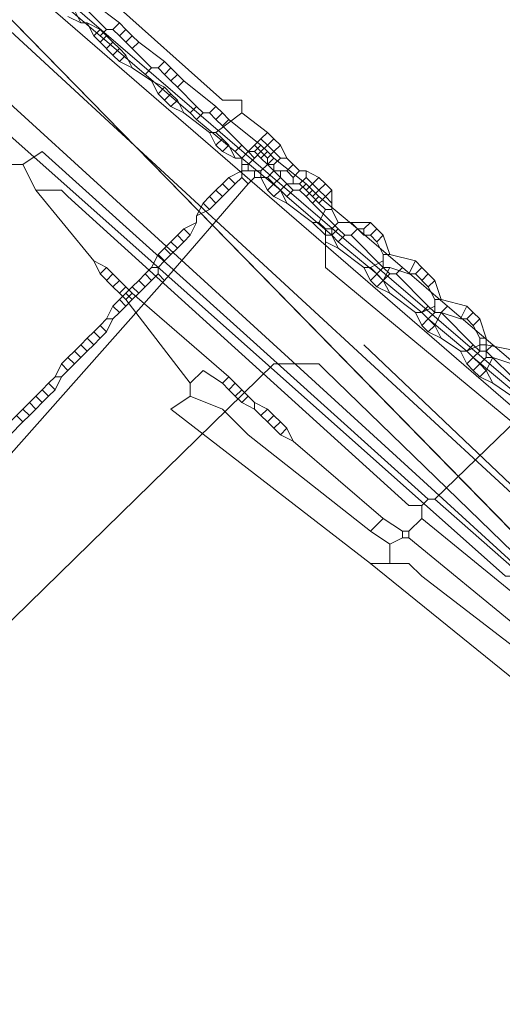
# Model space of a CAD drawing. Header units: metres. Extents: x 92810 to 93633, y 464687 to 465459.
# Tile 14 of 256: x 93098.29 to 93103.64, y 464782.79 to 464793.71. Entities that reach past the tile are written whole.
import ezdxf

# ---------------------------------------------------------------- set-up
doc = ezdxf.new("R2010")
doc.units = ezdxf.units.M
for name, color, linetype, lineweight, transparency in [('B-OI-KL-DATA_KPN-G', 90, 'SI_B_DATA_KPN', 18, 0.4), ('B-OI-KL-DATA_LIANDER-G', 90, 'SI_B_DATA_LIANDER', 18, 0.4), ('B-OI-KL-DATA_ZIGGO BV-G', 90, 'SI_B_DATA_ZIGGO', 18, 0.4), ('B-OI-KL-ET_LS_LIANDER-G', 190, 'SI_B_ET_LS_LIANDER', 18, 0.4), ('B-OI-KL-ET_MS_LIANDER-G', 130, 'SI_B_ET_MS_LIANDER', 18, 0.4), ('B-OI-KL-GAS_LD_LIANDER-G', 30, 'SI_B_GAS_LD_LIANDER', 18, 0.4), ('B-WE-KL-WATER-G', 170, 'KL-WATER-N', 18, 0.4), ('B-WE-KL-WATER_MANTELBUIS-G', 170, 'CONTINUOUS', 18, 0.4)]:
    doc.layers.add(name, color=color, linetype=linetype, lineweight=lineweight, transparency=transparency)
doc.styles.get("Standard").update_dxf_attribs({"font": 'isocp.shx'})
doc.linetypes.add('KL-WATER-N', pattern='A,7,-0.5,[168,NLCS.SHX,S=0.75,R=0,X=0.75,Y=0],-2', length=9.5)
doc.linetypes.add('SI_B_DATA_KPN', pattern='A,5,-2,["KPN",Standard,S=1.5,R=0,X=-0.51,Y=-0.75],-8', length=15)
doc.linetypes.add('SI_B_DATA_LIANDER', pattern='A,5,-2,["LI-DATA",Standard,S=1.5,R=0,X=-0.51,Y=-0.75],-11', length=18)
doc.linetypes.add('SI_B_DATA_ZIGGO', pattern='A,5,-2,["ZIGGO",Standard,S=1.5,R=0,X=-0.51,Y=-0.75],-9', length=16)
doc.linetypes.add('SI_B_ET_LS_LIANDER', pattern='A,5,-2,["LI-LS",Standard,S=1.5,R=0,X=-0.51,Y=-0.75],-10', length=17)
doc.linetypes.add('SI_B_ET_MS_LIANDER', pattern='A,5,-2,["LI-MS",Standard,S=1.5,R=0,X=-0.51,Y=-0.75],-10', length=17)
doc.linetypes.add('SI_B_GAS_LD_LIANDER', pattern='A,5,-2,["LI-G-LD",Standard,S=1.5,R=0,X=-0.51,Y=-0.75],-11', length=18)

msp = doc.modelspace()

# ---------------------------------------------------------------- linework, layer by layer
at = {"layer": 'B-OI-KL-DATA_KPN-G', "flags": 128}
for points in [[(93102.893, 464788.393), (93109.679, 464794.964), (93114.679, 464802.607), (93115.036, 464803.036), (93126.464, 464818.321), (93126.964, 464818.893), (93133.179, 464826.464), (93134.321, 464827.75), (93139.536, 464833.821), (93145.107, 464842.179), (93153.679, 464847.75), (93153.964, 464847.821), (93154.036, 464847.75)], [(93096.321, 464794.536), (93096.321, 464794.321), (93096.464, 464794.321), (93096.679, 464793.893), (93096.821, 464793.893), (93097.75, 464792.607), (93098.036, 464792.321), (93098.179, 464792.321), (93098.179, 464792.107), (93098.321, 464792.107)], [(93098.321, 464792.107), (93098.536, 464792.25), (93102.821, 464788.393)], [(93098.321, 464792.107), (93098.464, 464791.821)], [(93098.464, 464791.821), (93098.75, 464791.821), (93098.821, 464791.75), (93102.607, 464788.321), (93102.75, 464788.321)], [(93098.464, 464791.821), (93099.107, 464791.036)], [(93099.107, 464791.036), (93099.25, 464790.964)], [(93099.107, 464791.036), (93099.179, 464790.893)], [(93099.25, 464790.964), (93099.179, 464790.893)], [(93099.25, 464790.964), (93099.321, 464790.893)], [(93099.179, 464790.893), (93099.321, 464790.75)], [(93099.321, 464790.893), (93099.25, 464790.821)], [(93099.321, 464790.893), (93099.393, 464790.821)], [(93099.393, 464790.821), (93099.321, 464790.75)], [(93099.321, 464790.75), (93099.393, 464790.679)], [(93099.393, 464790.821), (93099.464, 464790.75)], [(93099.464, 464790.75), (93099.393, 464790.679)], [(93099.464, 464790.75), (93099.536, 464790.679)], [(93099.393, 464790.679), (93099.464, 464790.607)], [(93099.536, 464790.679), (93099.464, 464790.607)], [(93099.536, 464790.679), (93100.607, 464789.75)], [(93099.464, 464790.607), (93100.179, 464789.679)], [(93100.179, 464789.679), (93100.321, 464789.821), (93100.536, 464789.679)], [(93100.607, 464789.75), (93100.536, 464789.679)], [(93100.607, 464789.75), (93100.679, 464789.679)], [(93100.179, 464789.679), (93100.179, 464789.536)], [(93100.536, 464789.679), (93100.607, 464789.607)], [(93100.679, 464789.679), (93100.607, 464789.607)], [(93100.679, 464789.679), (93100.821, 464789.536)], [(93100.179, 464789.536), (93099.964, 464789.393), (93102.179, 464787.679)], [(93100.179, 464789.536), (93100.536, 464789.393), (93100.821, 464789.107), (93102.179, 464788.036)], [(93100.607, 464789.607), (93100.679, 464789.536)], [(93100.75, 464789.607), (93100.679, 464789.536)], [(93100.679, 464789.536), (93100.75, 464789.464)], [(93100.821, 464789.536), (93100.75, 464789.464)], [(93100.821, 464789.536), (93100.893, 464789.464)], [(93100.75, 464789.464), (93100.893, 464789.393)], [(93100.893, 464789.464), (93101.036, 464789.393)], [(93100.893, 464789.464), (93100.893, 464789.393)], [(93100.893, 464789.393), (93100.964, 464789.321)], [(93101.036, 464789.393), (93100.964, 464789.321)], [(93100.964, 464789.321), (93101.036, 464789.25)], [(93101.036, 464789.393), (93101.107, 464789.321)], [(93101.107, 464789.321), (93101.036, 464789.25)], [(93101.107, 464789.321), (93101.179, 464789.25)], [(93101.036, 464789.25), (93101.107, 464789.179)], [(93101.179, 464789.25), (93101.107, 464789.179)], [(93101.179, 464789.25), (93101.25, 464789.179)], [(93101.107, 464789.179), (93101.179, 464789.107)], [(93101.25, 464789.179), (93101.179, 464789.107)], [(93101.179, 464789.107), (93101.321, 464789.036)], [(93101.25, 464789.179), (93101.321, 464789.036)], [(93101.321, 464789.036), (93102.321, 464788.179)], [(93102.821, 464788.393), (93102.75, 464788.321)], [(93102.75, 464788.321), (93102.75, 464788.179)], [(93102.821, 464788.393), (93102.893, 464788.393)], [(93102.893, 464788.393), (93109.964, 464782.179)], [(93102.321, 464788.179), (93102.179, 464788.036)], [(93102.321, 464788.179), (93102.536, 464788.036)], [(93102.75, 464788.179), (93102.607, 464788.036)], [(93102.75, 464788.179), (93104.321, 464786.893), (93104.321, 464786.75)], [(93102.179, 464788.036), (93102.393, 464787.893)], [(93102.536, 464788.036), (93102.607, 464788.036)], [(93102.536, 464788.036), (93102.536, 464787.964)], [(93102.607, 464788.036), (93102.607, 464787.964)], [(93102.536, 464787.964), (93102.393, 464787.893)], [(93102.393, 464787.893), (93102.393, 464787.679)], [(93102.536, 464787.964), (93102.607, 464787.964)], [(93102.607, 464787.964), (93103.821, 464786.964)], [(93102.179, 464787.679), (93102.607, 464787.679)], [(93102.179, 464787.679), (93108.893, 464782.25)], [(93102.607, 464787.679), (93102.75, 464787.536), (93103.964, 464786.607)]]:
    msp.add_lwpolyline(points, dxfattribs=at)
at = {"layer": 'B-OI-KL-DATA_LIANDER-G', "flags": 128}
msp.add_lwpolyline([(93062.964, 464850.393), (93063.179, 464849.607), (93063.393, 464849.179), (93072.607, 464830.107), (93078.393, 464815.75), (93078.536, 464815.536), (93080.179, 464814.321), (93080.536, 464813.964), (93083.536, 464811.393), (93086.107, 464807.607), (93086.75, 464807.036), (93086.893, 464806.75), (93088.893, 464803.607), (93089.25, 464803.179), (93093.107, 464798.964), (93094.393, 464797.679), (93097.107, 464795.107), (93097.536, 464795.036), (93097.607, 464794.964), (93107.821, 464786.179), (93107.893, 464785.964), (93108.25, 464785.821), (93108.536, 464785.536), (93112.893, 464781.821), (93113.464, 464781.25), (93116.964, 464778.036), (93117.25, 464778.036), (93117.25, 464777.964), (93117.464, 464777.607), (93122.964, 464772.607), (93122.964, 464772.464), (93128.964, 464767.036), (93131.679, 464764.964), (93131.964, 464764.679), (93131.964, 464764.536)], dxfattribs=at)
at = {"layer": 'B-OI-KL-DATA_ZIGGO BV-G', "flags": 128}
for points in [[(93093.892, 464798.107), (93110.974, 464780.659)], [(93094.904, 464797.074), (93103.919, 464787.865)]]:
    msp.add_lwpolyline(points, dxfattribs=at)
at = {"layer": 'B-OI-KL-ET_LS_LIANDER-G'}
for p, q in [((93097.821, 464795.25), (93100.536, 464792.821)), ((93098.893, 464793.821), (93098.964, 464793.679)), ((93098.821, 464793.75), (93098.964, 464793.679)), ((93098.964, 464793.679), (93099.036, 464793.679)), ((93099.036, 464793.679), (93099.179, 464793.607)), ((93099.036, 464793.679), (93099.107, 464793.536)), ((93099.179, 464793.607), (93099.107, 464793.536)), ((93099.179, 464793.607), (93099.25, 464793.536)), ((93099.107, 464793.536), (93099.179, 464793.464)), ((93099.25, 464793.536), (93099.179, 464793.464)), ((93099.179, 464793.464), (93099.321, 464793.321)), ((93099.25, 464793.536), (93099.321, 464793.464)), ((93099.321, 464793.464), (93099.25, 464793.393)), ((93099.321, 464793.464), (93099.393, 464793.393)), ((93099.393, 464793.393), (93099.321, 464793.321)), ((93099.393, 464793.393), (93099.464, 464793.321)), ((93099.321, 464793.321), (93099.393, 464793.25)), ((93099.464, 464793.321), (93099.393, 464793.25)), ((93099.393, 464793.25), (93099.536, 464793.179)), ((93099.464, 464793.321), (93099.536, 464793.179)), ((93099.536, 464793.179), (93099.75, 464793.036)), ((93099.75, 464793.036), (93099.893, 464792.964)), ((93099.75, 464793.036), (93099.821, 464792.893)), ((93099.893, 464792.964), (93099.821, 464792.893)), ((93099.893, 464792.964), (93099.964, 464792.893)), ((93099.821, 464792.893), (93099.893, 464792.821)), ((93099.964, 464792.893), (93099.893, 464792.821)), ((93099.893, 464792.821), (93099.964, 464792.75)), ((93099.964, 464792.893), (93100.036, 464792.821)), ((93100.036, 464792.821), (93099.964, 464792.75)), ((93100.036, 464792.821), (93100.107, 464792.679)), ((93100.536, 464792.821), (93100.75, 464792.821)), ((93100.75, 464792.821), (93100.75, 464792.679)), ((93099.964, 464792.75), (93100.107, 464792.679)), ((93100.107, 464792.679), (93100.393, 464792.464)), ((93100.75, 464792.679), (93100.464, 464792.464)), ((93100.75, 464792.679), (93101.036, 464792.464)), ((93100.393, 464792.464), (93100.464, 464792.464)), ((93100.393, 464792.464), (93100.464, 464792.321)), ((93100.464, 464792.464), (93100.536, 464792.393)), ((93100.536, 464792.393), (93100.464, 464792.321)), ((93100.536, 464792.393), (93100.607, 464792.321)), ((93100.964, 464792.393), (93100.893, 464792.321)), ((93101.036, 464792.464), (93100.964, 464792.393)), ((93100.964, 464792.393), (93101.036, 464792.321)), ((93101.036, 464792.464), (93101.107, 464792.393)), ((93101.107, 464792.393), (93101.036, 464792.321)), ((93101.107, 464792.393), (93101.179, 464792.321)), ((93100.464, 464792.321), (93100.536, 464792.25)), ((93100.607, 464792.321), (93100.536, 464792.25)), ((93100.607, 464792.321), (93100.679, 464792.179)), ((93100.893, 464792.321), (93100.821, 464792.25)), ((93100.893, 464792.321), (93100.964, 464792.25)), ((93101.036, 464792.321), (93100.964, 464792.25)), ((93101.036, 464792.321), (93101.107, 464792.25)), ((93101.179, 464792.321), (93101.107, 464792.25)), ((93101.179, 464792.321), (93101.25, 464792.179)), ((93100.536, 464792.25), (93100.679, 464792.179)), ((93100.679, 464792.179), (93100.75, 464792.179)), ((93100.821, 464792.25), (93100.75, 464792.179)), ((93100.75, 464792.179), (93100.75, 464791.964)), ((93100.821, 464792.25), (93100.893, 464792.179)), ((93100.893, 464792.179), (93100.821, 464792.107)), ((93100.964, 464792.25), (93100.893, 464792.179)), ((93100.964, 464792.25), (93101.036, 464792.179)), ((93101.107, 464792.25), (93101.036, 464792.179)), ((93101.036, 464792.179), (93101.036, 464792.107)), ((93101.107, 464792.25), (93101.179, 464792.179)), ((93101.179, 464792.179), (93101.107, 464792.107)), ((93101.179, 464792.179), (93101.25, 464792.179)), ((93101.25, 464792.179), (93101.321, 464792.107)), ((93100.75, 464792.036), (93100.607, 464791.964)), ((93100.75, 464792.107), (93100.821, 464792.107)), ((93100.75, 464792.036), (93100.964, 464792.036)), ((93100.821, 464792.107), (93100.821, 464792.036)), ((93100.893, 464792.036), (93100.893, 464791.964)), ((93101.036, 464792.107), (93100.964, 464792.036)), ((93100.964, 464792.036), (93100.964, 464791.964)), ((93101.036, 464792.107), (93101.107, 464792.107)), ((93101.107, 464792.036), (93101.036, 464791.964)), ((93101.107, 464792.107), (93101.107, 464792.036)), ((93101.107, 464792.036), (93101.25, 464792.036)), ((93101.179, 464792.036), (93101.179, 464791.964)), ((93101.321, 464792.107), (93101.25, 464792.036)), ((93101.25, 464792.036), (93101.321, 464791.964)), ((93101.321, 464792.107), (93101.393, 464792.036)), ((93101.393, 464792.036), (93101.321, 464791.964)), ((93101.393, 464792.036), (93101.464, 464792.036)), ((93101.464, 464792.036), (93101.607, 464791.964)), ((93101.464, 464792.036), (93101.464, 464791.964)), ((93100.607, 464791.964), (93100.536, 464791.893)), ((93100.607, 464791.964), (93100.679, 464791.893)), ((93100.75, 464791.964), (93100.679, 464791.893)), ((93100.75, 464791.964), (93100.821, 464791.893)), ((93100.893, 464791.964), (93100.821, 464791.893)), ((93100.893, 464791.964), (93101.036, 464791.964)), ((93100.964, 464791.964), (93101.036, 464791.821)), ((93101.036, 464791.964), (93101.107, 464791.893)), ((93101.179, 464791.964), (93101.107, 464791.893)), ((93101.179, 464791.964), (93101.25, 464791.893)), ((93101.321, 464791.964), (93101.321, 464791.893)), ((93101.464, 464791.964), (93101.393, 464791.893)), ((93101.464, 464791.964), (93101.536, 464791.893)), ((93101.607, 464791.964), (93101.536, 464791.893)), ((93101.607, 464791.964), (93101.679, 464791.893)), ((93100.821, 464791.893), (93099.893, 464790.821)), ((93100.464, 464791.821), (93100.393, 464791.75)), ((93100.536, 464791.893), (93100.464, 464791.821)), ((93100.464, 464791.821), (93100.536, 464791.75)), ((93100.536, 464791.893), (93100.607, 464791.821)), ((93100.607, 464791.821), (93100.536, 464791.75)), ((93100.679, 464791.893), (93100.607, 464791.821)), ((93101.107, 464791.893), (93101.036, 464791.821)), ((93101.036, 464791.821), (93101.107, 464791.75)), ((93101.107, 464791.893), (93101.179, 464791.821)), ((93101.179, 464791.821), (93101.107, 464791.75)), ((93101.25, 464791.893), (93101.179, 464791.821)), ((93101.179, 464791.821), (93101.25, 464791.679)), ((93101.25, 464791.893), (93101.393, 464791.893)), ((93101.393, 464791.893), (93101.464, 464791.821)), ((93101.536, 464791.893), (93101.464, 464791.821)), ((93101.464, 464791.821), (93101.536, 464791.75)), ((93101.536, 464791.893), (93101.607, 464791.821)), ((93101.607, 464791.821), (93101.536, 464791.75)), ((93101.679, 464791.893), (93101.607, 464791.821)), ((93101.607, 464791.821), (93101.679, 464791.75)), ((93101.679, 464791.893), (93101.75, 464791.821)), ((93101.75, 464791.821), (93101.679, 464791.75)), ((93101.75, 464791.821), (93101.75, 464791.607)), ((93100.393, 464791.75), (93100.321, 464791.679)), ((93100.393, 464791.75), (93100.464, 464791.679)), ((93100.536, 464791.75), (93100.464, 464791.679)), ((93101.107, 464791.75), (93101.25, 464791.679)), ((93101.536, 464791.75), (93101.607, 464791.679)), ((93101.679, 464791.75), (93101.607, 464791.679)), ((93101.679, 464791.75), (93101.75, 464791.679)), ((93100.321, 464791.679), (93100.25, 464791.536)), ((93100.393, 464791.607), (93100.25, 464791.536)), ((93100.321, 464791.679), (93100.393, 464791.607)), ((93100.464, 464791.679), (93100.393, 464791.607)), ((93101.25, 464791.679), (93101.536, 464791.464)), ((93101.607, 464791.679), (93101.679, 464791.607)), ((93101.679, 464791.607), (93101.607, 464791.464)), ((93101.679, 464791.607), (93101.75, 464791.607)), ((93101.75, 464791.607), (93101.821, 464791.464)), ((93100.25, 464791.536), (93100.25, 464791.464)), ((93100.107, 464791.393), (93100.036, 464791.321)), ((93100.25, 464791.464), (93100.107, 464791.393)), ((93100.107, 464791.393), (93100.179, 464791.321)), ((93100.25, 464791.464), (93100.179, 464791.321)), ((93101.536, 464791.464), (93101.607, 464791.464)), ((93101.536, 464791.464), (93101.679, 464791.321)), ((93101.607, 464791.464), (93101.679, 464791.393)), ((93101.679, 464791.393), (93101.75, 464791.393)), ((93101.679, 464791.393), (93101.679, 464790.964)), ((93101.821, 464791.464), (93101.75, 464791.393)), ((93101.75, 464791.393), (93101.75, 464791.321)), ((93101.821, 464791.464), (93102.179, 464791.464)), ((93101.964, 464791.464), (93102.036, 464791.393)), ((93102.036, 464791.393), (93102.107, 464791.393)), ((93102.036, 464791.393), (93102.107, 464791.321)), ((93102.179, 464791.464), (93102.107, 464791.393)), ((93102.107, 464791.393), (93102.107, 464791.321)), ((93102.179, 464791.464), (93102.321, 464791.321)), ((93102.25, 464791.393), (93102.179, 464791.321)), ((93100.036, 464791.321), (93099.964, 464791.25)), ((93100.036, 464791.321), (93100.107, 464791.25)), ((93100.179, 464791.321), (93100.107, 464791.25)), ((93101.679, 464791.321), (93101.75, 464791.321)), ((93101.75, 464791.321), (93101.821, 464791.179)), ((93102.107, 464791.321), (93102.179, 464791.321)), ((93102.179, 464791.321), (93102.25, 464791.25)), ((93102.321, 464791.321), (93102.25, 464791.25)), ((93102.321, 464791.321), (93102.393, 464791.107)), ((93099.893, 464791.179), (93099.821, 464791.107)), ((93099.964, 464791.25), (93099.893, 464791.179)), ((93099.893, 464791.179), (93099.964, 464791.107)), ((93099.964, 464791.25), (93100.036, 464791.179)), ((93100.036, 464791.179), (93099.964, 464791.107)), ((93100.107, 464791.25), (93100.036, 464791.179)), ((93101.679, 464791.25), (93101.821, 464791.179)), ((93101.821, 464791.179), (93102.107, 464790.964)), ((93102.25, 464791.25), (93102.321, 464791.107)), ((93099.821, 464791.107), (93099.75, 464790.964)), ((93099.821, 464791.107), (93099.893, 464791.036)), ((93099.964, 464791.107), (93099.893, 464791.036)), ((93102.321, 464791.107), (93102.393, 464791.107)), ((93102.321, 464791.107), (93102.321, 464790.964)), ((93102.393, 464791.107), (93102.679, 464791.036)), ((93099.75, 464790.964), (93099.679, 464790.893)), ((93099.75, 464790.964), (93099.821, 464790.964)), ((93099.893, 464791.036), (93099.821, 464790.964)), ((93099.821, 464790.964), (93099.821, 464790.893)), ((93101.679, 464790.964), (93103.75, 464789.25)), ((93102.107, 464790.964), (93102.179, 464790.964)), ((93102.107, 464790.964), (93102.179, 464790.821)), ((93102.321, 464791.036), (93102.179, 464790.964)), ((93102.179, 464790.964), (93102.321, 464790.821)), ((93102.321, 464790.964), (93102.179, 464790.821)), ((93102.321, 464790.964), (93102.393, 464790.964)), ((93102.393, 464790.964), (93102.321, 464790.821)), ((93102.393, 464790.964), (93102.607, 464790.893)), ((93102.679, 464791.036), (93102.607, 464790.893)), ((93102.679, 464791.036), (93102.75, 464790.964)), ((93102.75, 464790.964), (93102.679, 464790.893)), ((93102.75, 464790.964), (93102.821, 464790.893)), ((93099.679, 464790.893), (93099.607, 464790.821)), ((93099.679, 464790.893), (93099.75, 464790.821)), ((93099.821, 464790.893), (93099.679, 464790.75)), ((93099.821, 464790.893), (93099.893, 464790.821)), ((93102.607, 464790.893), (93102.679, 464790.893)), ((93102.679, 464790.893), (93102.821, 464790.75)), ((93102.821, 464790.893), (93102.75, 464790.821)), ((93102.821, 464790.893), (93102.893, 464790.821)), ((93099.893, 464790.821), (93097.107, 464787.679)), ((93099.536, 464790.75), (93099.464, 464790.679)), ((93099.607, 464790.821), (93099.536, 464790.75)), ((93099.536, 464790.75), (93099.607, 464790.679)), ((93099.607, 464790.821), (93099.679, 464790.75)), ((93099.679, 464790.75), (93099.607, 464790.679)), ((93102.179, 464790.821), (93102.25, 464790.75)), ((93102.321, 464790.821), (93102.25, 464790.75)), ((93102.25, 464790.75), (93102.393, 464790.679)), ((93102.321, 464790.821), (93102.393, 464790.679)), ((93102.893, 464790.821), (93102.821, 464790.75)), ((93102.821, 464790.75), (93102.893, 464790.607)), ((93102.893, 464790.821), (93102.964, 464790.607)), ((93099.464, 464790.679), (93099.393, 464790.607)), ((93099.464, 464790.679), (93099.536, 464790.607)), ((93099.607, 464790.679), (93099.536, 464790.607)), ((93102.393, 464790.679), (93102.679, 464790.464)), ((93099.321, 464790.536), (93099.25, 464790.393)), ((93099.393, 464790.607), (93099.321, 464790.536)), ((93099.321, 464790.536), (93099.393, 464790.464)), ((93099.393, 464790.607), (93099.464, 464790.536)), ((93099.464, 464790.536), (93099.393, 464790.464)), ((93099.536, 464790.607), (93099.464, 464790.536)), ((93102.893, 464790.536), (93102.75, 464790.464)), ((93102.893, 464790.607), (93102.964, 464790.607)), ((93102.893, 464790.607), (93102.893, 464790.464)), ((93102.964, 464790.607), (93103.25, 464790.536)), ((93103.25, 464790.536), (93103.179, 464790.393)), ((93103.25, 464790.536), (93103.321, 464790.464)), ((93099.393, 464790.464), (93099.321, 464790.393)), ((93102.679, 464790.464), (93102.75, 464790.464)), ((93102.679, 464790.464), (93102.75, 464790.321)), ((93102.75, 464790.464), (93102.821, 464790.393)), ((93102.893, 464790.464), (93102.821, 464790.393)), ((93102.893, 464790.464), (93102.964, 464790.464)), ((93102.964, 464790.464), (93102.893, 464790.321)), ((93102.964, 464790.464), (93103.179, 464790.393)), ((93103.321, 464790.464), (93103.25, 464790.393)), ((93103.321, 464790.464), (93103.393, 464790.393)), ((93099.179, 464790.321), (93099.107, 464790.25)), ((93099.25, 464790.393), (93099.179, 464790.321)), ((93099.179, 464790.321), (93099.25, 464790.25)), ((93099.25, 464790.393), (93099.321, 464790.393)), ((93099.321, 464790.393), (93099.25, 464790.25)), ((93102.821, 464790.393), (93102.75, 464790.321)), ((93102.75, 464790.321), (93102.821, 464790.25)), ((93102.821, 464790.393), (93102.893, 464790.321)), ((93102.893, 464790.321), (93102.821, 464790.25)), ((93102.893, 464790.321), (93102.964, 464790.179)), ((93103.179, 464790.393), (93103.25, 464790.393)), ((93103.25, 464790.393), (93103.321, 464790.321)), ((93103.393, 464790.393), (93103.321, 464790.321)), ((93103.321, 464790.321), (93103.393, 464790.179)), ((93103.393, 464790.393), (93103.464, 464790.179)), ((93099.036, 464790.179), (93098.964, 464790.107)), ((93099.107, 464790.25), (93099.036, 464790.179)), ((93099.036, 464790.179), (93099.107, 464790.107)), ((93099.107, 464790.25), (93099.179, 464790.179)), ((93099.179, 464790.179), (93099.107, 464790.107)), ((93099.25, 464790.25), (93099.179, 464790.179)), ((93102.821, 464790.25), (93102.964, 464790.179)), ((93102.964, 464790.179), (93103.179, 464790.036)), ((93103.393, 464790.179), (93103.464, 464790.179)), ((93103.393, 464790.179), (93103.393, 464790.036)), ((93103.464, 464790.179), (93103.464, 464789.964)), ((93098.964, 464790.107), (93098.893, 464790.036)), ((93098.964, 464790.107), (93099.036, 464790.036)), ((93099.107, 464790.107), (93099.036, 464790.036)), ((93106.679, 464785.75), (93102.107, 464790.107)), ((93103.393, 464790.107), (93103.25, 464790.036)), ((93103.393, 464790.107), (93103.464, 464790.107)), ((93103.464, 464790.107), (93103.821, 464790.036)), ((93098.821, 464789.964), (93098.75, 464789.893)), ((93098.893, 464790.036), (93098.821, 464789.964)), ((93098.821, 464789.964), (93098.893, 464789.893)), ((93098.893, 464790.036), (93098.964, 464789.964)), ((93098.964, 464789.964), (93098.893, 464789.893)), ((93099.036, 464790.036), (93098.964, 464789.964)), ((93103.179, 464790.036), (93103.25, 464790.036)), ((93103.179, 464790.036), (93103.25, 464789.893)), ((93103.25, 464790.036), (93103.321, 464789.964)), ((93103.321, 464789.964), (93103.25, 464789.893)), ((93103.393, 464790.036), (93103.321, 464789.964)), ((93103.321, 464789.964), (93103.393, 464789.893)), ((93103.393, 464790.036), (93103.464, 464790.036)), ((93103.464, 464789.964), (93103.393, 464789.893)), ((93103.464, 464789.964), (93103.536, 464789.964)), ((93103.536, 464789.964), (93103.464, 464789.821)), ((93103.536, 464789.964), (93103.75, 464789.893)), ((93098.036, 464786.893), (93101.107, 464789.893)), ((93098.75, 464789.893), (93098.679, 464789.75)), ((93098.75, 464789.893), (93098.821, 464789.821)), ((93098.893, 464789.893), (93098.821, 464789.821)), ((93101.107, 464789.893), (93101.607, 464789.893)), ((93101.607, 464789.893), (93101.679, 464789.821)), ((93103.25, 464789.893), (93103.321, 464789.821)), ((93103.393, 464789.893), (93103.321, 464789.821)), ((93103.393, 464789.893), (93103.464, 464789.821)), ((93098.679, 464789.75), (93098.607, 464789.679)), ((93098.679, 464789.75), (93098.75, 464789.75)), ((93098.75, 464789.75), (93098.679, 464789.607)), ((93098.821, 464789.821), (93098.75, 464789.75)), ((93101.679, 464789.821), (93106.321, 464785.321)), ((93103.321, 464789.821), (93103.393, 464789.75)), ((93103.464, 464789.821), (93103.393, 464789.75)), ((93103.393, 464789.75), (93103.536, 464789.679)), ((93103.464, 464789.821), (93103.536, 464789.679)), ((93098.607, 464789.679), (93098.536, 464789.607)), ((93098.607, 464789.679), (93098.679, 464789.607)), ((93103.536, 464789.679), (93103.75, 464789.536)), ((93098.464, 464789.536), (93098.393, 464789.464)), ((93098.536, 464789.607), (93098.464, 464789.536)), ((93098.464, 464789.536), (93098.536, 464789.464)), ((93098.536, 464789.607), (93098.607, 464789.536)), ((93098.607, 464789.536), (93098.536, 464789.464)), ((93098.679, 464789.607), (93098.607, 464789.536)), ((93098.393, 464789.464), (93098.321, 464789.393)), ((93098.393, 464789.464), (93098.464, 464789.393)), ((93098.536, 464789.464), (93098.464, 464789.393)), ((93098.321, 464789.393), (93098.179, 464789.25)), ((93098.25, 464789.321), (93098.321, 464789.25)), ((93098.321, 464789.393), (93098.393, 464789.321)), ((93098.393, 464789.321), (93098.321, 464789.25)), ((93098.464, 464789.393), (93098.393, 464789.321)), ((93098.321, 464789.25), (93098.179, 464789.107))]:
    msp.add_line(p, q, dxfattribs=at)
at = {"layer": 'B-OI-KL-ET_MS_LIANDER-G', "flags": 128}
for points in [[(93097.75, 464794.607), (93107.75, 464785.964)], [(93098.679, 464793.964), (93099.179, 464793.536)], [(93099.107, 464793.893), (93099.393, 464793.679)], [(93099.036, 464793.821), (93099.25, 464793.607)], [(93099.393, 464793.679), (93099.321, 464793.607)], [(93099.393, 464793.679), (93099.464, 464793.607)], [(93099.25, 464793.607), (93099.179, 464793.536)], [(93099.25, 464793.607), (93099.321, 464793.607)], [(93099.321, 464793.607), (93099.393, 464793.536)], [(93099.464, 464793.607), (93099.393, 464793.536)], [(93099.464, 464793.607), (93099.536, 464793.536)], [(93099.179, 464793.536), (93100.179, 464792.679)], [(93099.393, 464793.536), (93099.464, 464793.464)], [(93099.536, 464793.536), (93099.464, 464793.464)], [(93099.464, 464793.464), (93099.536, 464793.393)], [(93099.536, 464793.536), (93099.607, 464793.464)], [(93099.607, 464793.464), (93099.536, 464793.393)], [(93099.607, 464793.464), (93099.893, 464793.25)], [(93099.536, 464793.393), (93099.75, 464793.179)], [(93099.893, 464793.25), (93099.821, 464793.179)], [(93099.893, 464793.25), (93099.964, 464793.179)], [(93099.75, 464793.179), (93099.679, 464793.107)], [(93099.75, 464793.179), (93099.821, 464793.179)], [(93099.821, 464793.179), (93099.893, 464793.107)], [(93099.964, 464793.179), (93099.893, 464793.107)], [(93099.964, 464793.179), (93100.036, 464793.107)], [(93099.893, 464793.107), (93099.964, 464793.036)], [(93100.036, 464793.107), (93099.964, 464793.036)], [(93099.964, 464793.036), (93100.036, 464792.964)], [(93100.036, 464793.107), (93100.107, 464793.036)], [(93100.107, 464793.036), (93100.036, 464792.964)], [(93100.107, 464793.036), (93100.464, 464792.75)], [(93100.036, 464792.964), (93100.25, 464792.75)], [(93100.25, 464792.75), (93100.179, 464792.679)], [(93100.25, 464792.75), (93100.321, 464792.679)], [(93100.464, 464792.75), (93100.393, 464792.679)], [(93100.464, 464792.75), (93100.536, 464792.679)], [(93100.179, 464792.679), (93100.25, 464792.607)], [(93100.321, 464792.679), (93100.25, 464792.607)], [(93100.25, 464792.607), (93100.679, 464792.25)], [(93100.321, 464792.679), (93100.393, 464792.679)], [(93100.393, 464792.679), (93100.464, 464792.607)], [(93100.536, 464792.679), (93100.464, 464792.607)], [(93100.464, 464792.607), (93100.536, 464792.536)], [(93100.536, 464792.679), (93100.607, 464792.607)], [(93100.607, 464792.607), (93100.536, 464792.536)], [(93100.607, 464792.607), (93100.964, 464792.321)], [(93100.536, 464792.536), (93100.75, 464792.321)], [(93100.75, 464792.321), (93100.679, 464792.25)], [(93100.75, 464792.321), (93100.821, 464792.25)], [(93100.964, 464792.321), (93100.893, 464792.25)], [(93100.964, 464792.321), (93101.036, 464792.25)], [(93100.679, 464792.25), (93100.75, 464792.179)], [(93100.821, 464792.25), (93100.75, 464792.179)], [(93100.75, 464792.179), (93101.179, 464791.821)], [(93100.821, 464792.25), (93100.893, 464792.25)], [(93100.893, 464792.25), (93100.964, 464792.179)], [(93101.036, 464792.25), (93100.964, 464792.179)], [(93100.964, 464792.179), (93101.036, 464792.107)], [(93101.036, 464792.25), (93101.107, 464792.179)], [(93101.107, 464792.179), (93101.036, 464792.107)], [(93101.107, 464792.179), (93101.464, 464791.893)], [(93101.036, 464792.107), (93101.25, 464791.893)], [(93101.25, 464791.893), (93101.179, 464791.821)], [(93101.179, 464791.821), (93101.25, 464791.75)], [(93101.25, 464791.893), (93101.321, 464791.821)], [(93101.321, 464791.821), (93101.25, 464791.75)], [(93101.321, 464791.821), (93101.393, 464791.821)], [(93101.464, 464791.893), (93101.393, 464791.821)], [(93101.393, 464791.821), (93101.464, 464791.75)], [(93101.464, 464791.893), (93101.536, 464791.821)], [(93101.536, 464791.821), (93101.464, 464791.75)], [(93101.536, 464791.821), (93101.607, 464791.75)], [(93101.25, 464791.75), (93101.75, 464791.321)], [(93101.464, 464791.75), (93101.536, 464791.679)], [(93101.607, 464791.75), (93101.536, 464791.679)], [(93101.607, 464791.75), (93102.036, 464791.393)], [(93101.536, 464791.679), (93101.821, 464791.393)], [(93101.821, 464791.393), (93101.75, 464791.321)], [(93101.821, 464791.393), (93101.893, 464791.321)], [(93102.036, 464791.393), (93101.964, 464791.321)], [(93102.036, 464791.393), (93102.536, 464790.964)], [(93101.75, 464791.321), (93101.821, 464791.25)], [(93101.893, 464791.321), (93101.821, 464791.25)], [(93101.893, 464791.321), (93101.964, 464791.321)], [(93101.964, 464791.321), (93102.321, 464790.964)], [(93101.821, 464791.25), (93102.25, 464790.893)], [(93102.321, 464790.964), (93102.25, 464790.893)], [(93102.321, 464790.964), (93102.393, 464790.893)], [(93102.536, 464790.964), (93102.464, 464790.893)], [(93102.536, 464790.964), (93103.036, 464790.536)], [(93102.25, 464790.893), (93102.321, 464790.821)], [(93102.393, 464790.893), (93102.321, 464790.821)], [(93102.393, 464790.893), (93102.464, 464790.893)], [(93102.464, 464790.893), (93102.821, 464790.536)], [(93102.321, 464790.821), (93102.75, 464790.464)], [(93102.821, 464790.536), (93102.75, 464790.464)], [(93102.821, 464790.536), (93102.893, 464790.464)], [(93103.036, 464790.536), (93102.964, 464790.464)], [(93103.036, 464790.536), (93103.536, 464790.107)], [(93102.75, 464790.464), (93102.821, 464790.393)], [(93102.893, 464790.464), (93102.821, 464790.393)], [(93102.893, 464790.464), (93102.964, 464790.464)], [(93102.964, 464790.464), (93103.321, 464790.107)], [(93102.821, 464790.393), (93103.25, 464790.036)], [(93103.321, 464790.107), (93103.25, 464790.036)], [(93103.321, 464790.107), (93103.393, 464790.036)], [(93103.536, 464790.107), (93103.464, 464790.036)], [(93103.536, 464790.107), (93107.893, 464786.393)], [(93103.25, 464790.036), (93103.321, 464789.964)], [(93103.393, 464790.036), (93103.321, 464789.964)], [(93103.321, 464789.964), (93103.75, 464789.607)], [(93103.393, 464790.036), (93103.464, 464790.036)], [(93103.464, 464790.036), (93103.821, 464789.679)]]:
    msp.add_lwpolyline(points, dxfattribs=at)
at = {"layer": 'B-OI-KL-GAS_LD_LIANDER-G', "flags": 128}
for points in [[(93094.464, 464797.036), (93095.607, 464796.107), (93095.607, 464795.964), (93103.893, 464788.321), (93104.107, 464788.036)], [(93093.964, 464796.75), (93093.964, 464796.607), (93094.179, 464796.536), (93094.321, 464796.321), (93096.607, 464793.821), (93103.679, 464787.536), (93103.75, 464787.536), (93104.107, 464788.036)]]:
    msp.add_lwpolyline(points, dxfattribs=at)
at = {"layer": 'B-WE-KL-WATER-G'}
msp.add_lwpolyline([(93081.451, 464814.16), (93085.167, 464808.706), (93087.871, 464804.31), (93092.029, 464799.161), (93094.169, 464796.844), (93096.519, 464794.299), (93100.883, 464790.314), (93112.364, 464779.829), (93113.496, 464778.796), (93121.971, 464772.912), (93128.273, 464767.551), (93134.099, 464762.596), (93135.059, 464761.795), (93136.018, 464760.993)], dxfattribs=at)
at = {"layer": 'B-WE-KL-WATER_MANTELBUIS-G'}
msp.add_lwpolyline([(93081.451, 464814.16), (93085.167, 464808.706), (93087.871, 464804.31), (93092.029, 464799.161), (93094.169, 464796.844), (93096.519, 464794.299), (93100.883, 464790.314), (93112.364, 464779.829), (93113.496, 464778.796), (93121.971, 464772.912), (93128.273, 464767.551), (93134.099, 464762.596), (93135.059, 464761.795), (93136.018, 464760.993)], dxfattribs=at)

doc.saveas('drawing.dxf')
